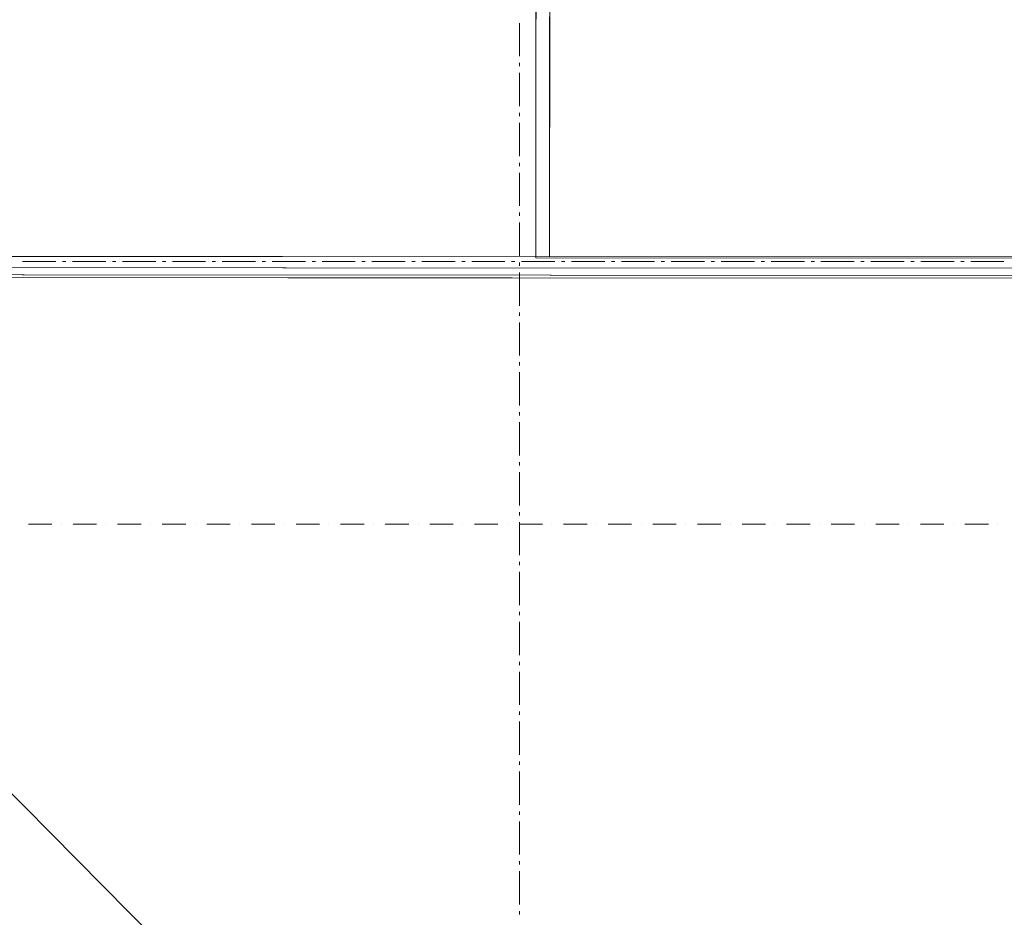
# Model space of a CAD drawing. Extents: x 16 to 1175, y 16 to 826.
# Tile 83 of 208: x 220 to 430, y 362 to 554. Entities that reach past the tile are written whole.
import ezdxf

# ---------------------------------------------------------------- set-up
doc = ezdxf.new("R2010")
doc.units = 0
doc.header["$MEASUREMENT"] = 0
doc.layers.add('Layer 1', color=7, linetype='Continuous', lineweight=0)

# ---------------------------------------------------------------- blocks, each defined once
blk = doc.blocks.new('Block_0')
at = {"layer": 'Layer 1', "color": 18, "lineweight": 5, "true_color": 0x000000}
for p, q in [((330.11, 604.63), (330.06, 502.98)), ((333.04, 605.48), (332.99, 503.23)), ((330.06, 502.98), (461.96, 502.91)), ((332.99, 503.23), (441.74, 503.17))]:
    blk.add_line(p, q, dxfattribs=at)
at = {"layer": 'Layer 1', "color": 253, "lineweight": 9, "true_color": 0xb4b4b4}
for p, q in [((326.61, 552.99), (326.61, 545.91)), ((326.61, 544.49), (326.61, 543.78)), ((326.61, 542.36), (326.61, 535.28)), ((326.61, 533.86), (326.61, 533.15)), ((326.61, 531.73), (326.61, 524.65)), ((326.61, 523.23), (326.61, 522.52)), ((326.61, 521.1), (326.61, 514.02)), ((326.61, 512.6), (326.61, 511.89)), ((326.61, 510.47), (326.61, 503.39)), ((227.81, 502.21), (220.73, 502.21)), ((229.94, 502.21), (229.23, 502.21)), ((238.44, 502.21), (231.36, 502.21)), ((240.57, 502.21), (239.86, 502.21)), ((249.07, 502.21), (241.99, 502.21)), ((251.2, 502.21), (250.49, 502.21)), ((259.7, 502.21), (252.62, 502.21)), ((261.83, 502.21), (261.12, 502.21)), ((270.33, 502.21), (263.25, 502.21)), ((272.46, 502.21), (271.75, 502.21)), ((280.96, 502.21), (273.88, 502.21)), ((283.09, 502.21), (282.38, 502.21)), ((291.59, 502.21), (284.51, 502.21)), ((293.72, 502.21), (293.01, 502.21)), ((302.22, 502.21), (295.14, 502.21)), ((304.35, 502.21), (303.64, 502.21)), ((312.85, 502.21), (305.77, 502.21)), ((314.98, 502.21), (314.27, 502.21)), ((323.48, 502.21), (316.4, 502.21)), ((325.61, 502.21), (324.9, 502.21)), ((326.61, 501.97), (326.61, 501.26)), ((334.11, 502.21), (327.03, 502.21)), ((336.24, 502.21), (335.53, 502.21)), ((344.74, 502.21), (337.65, 502.21)), ((346.87, 502.21), (346.16, 502.21)), ((355.37, 502.21), (348.28, 502.21)), ((357.5, 502.21), (356.79, 502.21)), ((366, 502.21), (358.91, 502.21)), ((368.13, 502.21), (367.42, 502.21)), ((376.63, 502.21), (369.54, 502.21)), ((378.76, 502.21), (378.05, 502.21)), ((387.26, 502.21), (380.17, 502.21)), ((389.39, 502.21), (388.68, 502.21)), ((397.89, 502.21), (390.8, 502.21)), ((400.02, 502.21), (399.31, 502.21)), ((408.52, 502.21), (401.43, 502.21)), ((410.65, 502.21), (409.94, 502.21)), ((419.15, 502.21), (412.06, 502.21)), ((421.28, 502.21), (420.57, 502.21)), ((429.78, 502.21), (422.69, 502.21)), ((326.61, 499.84), (326.61, 492.76)), ((326.61, 491.34), (326.61, 490.63)), ((326.61, 489.21), (326.61, 482.13)), ((326.61, 480.71), (326.61, 480)), ((326.61, 478.58), (326.61, 471.5)), ((326.61, 470.08), (326.61, 469.37)), ((326.61, 467.95), (326.61, 460.87)), ((326.61, 459.45), (326.61, 458.74)), ((326.61, 457.32), (326.61, 450.24)), ((326.61, 448.82), (326.61, 448.11)), ((326.61, 446.69), (326.61, 439.61)), ((326.61, 438.19), (326.61, 437.48)), ((326.61, 436.06), (326.61, 428.98)), ((326.61, 427.56), (326.61, 426.85)), ((326.61, 425.43), (326.61, 418.35)), ((326.61, 416.93), (326.61, 416.22)), ((326.61, 414.8), (326.61, 407.72)), ((326.61, 406.3), (326.61, 405.59)), ((326.61, 404.17), (326.61, 397.09)), ((326.61, 395.67), (326.61, 394.96)), ((326.61, 393.54), (326.61, 386.46)), ((326.61, 385.04), (326.61, 384.33)), ((326.61, 382.91), (326.61, 375.83)), ((326.61, 374.41), (326.61, 373.7)), ((326.61, 372.28), (326.61, 365.2)), ((326.61, 363.78), (326.61, 363.07))]:
    blk.add_line(p, q, dxfattribs=at)
at = {"layer": 'Layer 1', "color": 18, "lineweight": 13, "true_color": 0x000000}
for p, q in [((445.65, 503.17), (104.09, 503.34)), ((108.62, 498.8), (445.64, 498.64))]:
    blk.add_line(p, q, dxfattribs=at)
at = {"layer": 'Layer 1', "color": 251, "lineweight": 5, "true_color": 0x505050}
blk.add_line((107.77, 500.5), (460.55, 144.34), dxfattribs=at)
at = {"layer": 'Layer 1', "color": 251, "lineweight": 20, "true_color": 0x6a6a6a}
for p, q in [((226.97, 446.26), (221.97, 446.26)), ((228.97, 446.26), (228.97, 446.26)), ((236.47, 446.26), (231.47, 446.26)), ((238.47, 446.26), (238.47, 446.26)), ((245.97, 446.26), (240.97, 446.26)), ((247.97, 446.26), (247.97, 446.26)), ((255.47, 446.26), (250.47, 446.26)), ((257.47, 446.26), (257.47, 446.26)), ((264.97, 446.26), (259.97, 446.26)), ((266.97, 446.26), (266.97, 446.26)), ((274.47, 446.26), (269.47, 446.26)), ((276.47, 446.26), (276.47, 446.26)), ((283.98, 446.26), (278.97, 446.26)), ((285.97, 446.26), (285.97, 446.26)), ((293.47, 446.26), (288.47, 446.26)), ((295.48, 446.26), (295.48, 446.26)), ((302.98, 446.26), (297.98, 446.26)), ((304.97, 446.26), (304.97, 446.26)), ((312.47, 446.26), (307.47, 446.26)), ((314.47, 446.26), (314.47, 446.26)), ((321.97, 446.26), (316.97, 446.26)), ((323.97, 446.26), (323.97, 446.26)), ((331.48, 446.26), (326.48, 446.26)), ((333.47, 446.26), (333.47, 446.26)), ((340.97, 446.26), (335.97, 446.26)), ((342.98, 446.26), (342.98, 446.26)), ((350.47, 446.26), (345.48, 446.26)), ((352.47, 446.26), (352.47, 446.26)), ((359.98, 446.26), (354.97, 446.26)), ((361.97, 446.26), (361.97, 446.26)), ((369.47, 446.26), (364.47, 446.26)), ((371.48, 446.26), (371.48, 446.26)), ((378.98, 446.26), (373.98, 446.26)), ((380.97, 446.26), (380.97, 446.26)), ((388.47, 446.26), (383.47, 446.26)), ((390.48, 446.26), (390.48, 446.26)), ((397.97, 446.26), (392.98, 446.26)), ((399.97, 446.26), (399.97, 446.26)), ((407.48, 446.26), (402.47, 446.26)), ((409.47, 446.26), (409.47, 446.26)), ((416.97, 446.26), (411.97, 446.26)), ((418.98, 446.26), (418.98, 446.26)), ((426.48, 446.26), (421.48, 446.26)), ((428.47, 446.26), (428.47, 446.26))]:
    blk.add_line(p, q, dxfattribs=at)
at = {"layer": 'Layer 1'}
for points in [[(332.99, 503.23), (333.04, 605.48), (450.56, 658.27), (480.17, 592.36), (441.78, 575.12), (441.74, 503.17), (332.99, 503.23)], [(445.65, 503.17), (445.65, 500.76), (106.5, 500.93), (106.5, 503.34), (445.65, 503.17)], [(108.03, 500.93), (445.65, 500.76), (445.64, 499.23), (108.03, 499.4), (108.03, 500.93)], [(445.64, 499.23), (445.64, 498.64), (108.62, 498.8), (108.62, 499.4), (445.64, 499.23)]]:
    blk.add_lwpolyline(points, dxfattribs=at)
blk.add_open_spline([(330.11, 604.63), (330.11, 604.63), (634.65, 741.42), (634.65, 741.42), (634.65, 741.42), (665.43, 672.9), (665.43, 672.9), (665.43, 672.9), (711.77, 569.73), (711.77, 569.73), (711.77, 569.73), (743.01, 500.18), (743.01, 500.18), (743.01, 500.18), (952.36, 500.08), (952.36, 500.08), (952.36, 500.08), (952.29, 356.93), (952.29, 356.93), (952.29, 356.93), (846.41, 356.99), (846.41, 356.99), (846.41, 356.99), (843.58, 356.99), (843.58, 356.99), (843.58, 356.99), (461.89, 357.18), (461.89, 357.18), (461.89, 357.18), (461.96, 502.91), (461.96, 502.91), (461.96, 502.91), (330.06, 502.98), (330.06, 502.98), (330.06, 502.98), (330.11, 604.63), (330.11, 604.63)], degree=3, knots=[0, 0, 0, 0, 1, 1, 1, 2, 2, 2, 3, 3, 3, 4, 4, 4, 5, 5, 5, 6, 6, 6, 7, 7, 7, 8, 8, 8, 9, 9, 9, 10, 10, 10, 11, 11, 11, 12, 12, 12, 12], dxfattribs=at)

msp = doc.modelspace()

# ---------------------------------------------------------------- block references
at = {"layer": 'Layer 1'}
msp.add_blockref('Block_0', (0, 0), dxfattribs=at)

doc.saveas('drawing.dxf')
